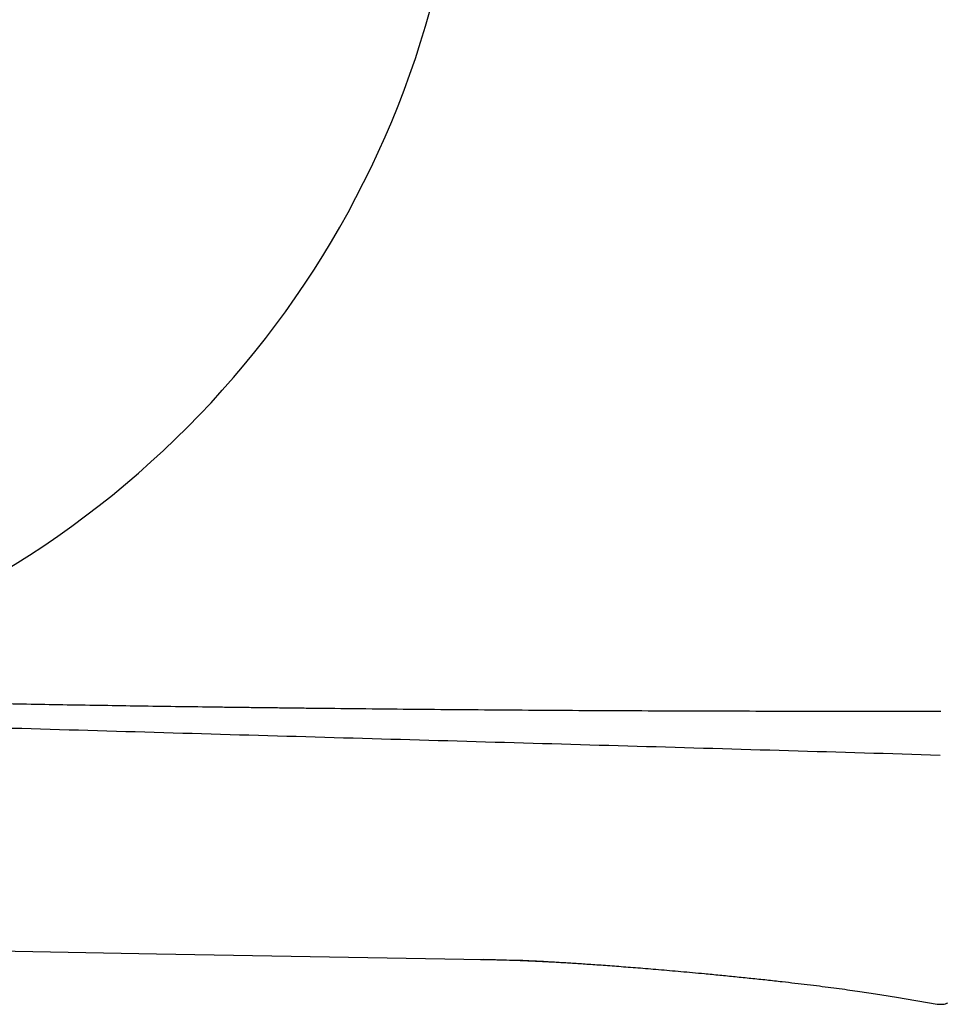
# Model space of a CAD drawing. Header units: millimetres. Extents: x 8 to 740, y 12 to 366.
# Tile 9 of 49: x 65 to 87, y 311 to 335. Entities that reach past the tile are written whole.
import ezdxf

# ---------------------------------------------------------------- set-up
doc = ezdxf.new("R2010")
doc.units = ezdxf.units.MM

msp = doc.modelspace()

# ---------------------------------------------------------------- linework, layer by layer
at = {"color": 7, "linetype": 'Continuous', "lineweight": 30}
for p, q in [((60.846, 312.343), (68.64, 312.207)), ((68.64, 312.207), (76.435, 312.071)), ((76.368, 312.072), (76.434, 312.071)), ((76.37, 312.072), (76.37, 312.072)), ((86.3, 311.167), (87.274, 311.006))]:
    msp.add_line(p, q, dxfattribs=at)
msp.add_arc((53.258, 340.819), 22.741, 294.5715, 0, dxfattribs=at)
for points, knots in [([(60.591, 318.267), (60.84, 318.262), (61.412, 318.249), (62.305, 318.23), (63.237, 318.212), (64.134, 318.195), (64.998, 318.179), (65.86, 318.164), (67.008, 318.144), (68.443, 318.122), (69.721, 318.104), (70.556, 318.093), (70.944, 318.088), (71.333, 318.084), (71.723, 318.079), (72.112, 318.074), (72.502, 318.07), (73.556, 318.058), (75.277, 318.042), (77.669, 318.023), (80.073, 318.01), (82.49, 318.002), (84.919, 317.998), (86.542, 317.999), (87.356, 318)], [0, 0, 0, 0, 0.027965, 0.064093, 0.100138, 0.132382, 0.164685, 0.196961, 0.22902, 0.293306, 0.357816, 0.372328, 0.386852, 0.401387, 0.415934, 0.430492, 0.445061, 0.459642, 0.548564, 0.63794, 0.727772, 0.818059, 0.908801, 1, 1, 1, 1]), ([(87.342, 316.943), (86.137, 316.979), (83.726, 317.05), (80.111, 317.156), (76.495, 317.26), (72.879, 317.363), (69.263, 317.468), (65.646, 317.573), (62.26, 317.674), (60.08, 317.74), (59.106, 317.77)], [0, 0, 0, 0, 0.128086, 0.256157, 0.384219, 0.512276, 0.640333, 0.768397, 0.896471, 1, 1, 1, 1]), ([(76.433, 312.076), (76.433, 312.075), (76.433, 312.07), (76.434, 312.071), (76.435, 312.071)], [0, 0, 0, 0, 0.281965, 1, 1, 1, 1]), ([(76.433, 312.075), (76.436, 312.074), (76.443, 312.071), (76.451, 312.07), (76.454, 312.07)], [0, 0, 0, 0, 0.489951, 1, 1, 1, 1]), ([(76.453, 312.07), (76.475, 312.07), (76.516, 312.069), (76.575, 312.068), (76.63, 312.067), (76.682, 312.066), (76.733, 312.065), (76.861, 312.062), (76.999, 312.058), (77.149, 312.054), (77.233, 312.051), (77.318, 312.048), (77.407, 312.044), (77.504, 312.04), (77.605, 312.036), (77.712, 312.031), (77.822, 312.026), (77.943, 312.02), (78.074, 312.013), (78.215, 312.005), (78.369, 311.996), (78.529, 311.986), (78.696, 311.976), (78.87, 311.964), (79.055, 311.952), (79.252, 311.938), (79.46, 311.923), (79.677, 311.906), (79.901, 311.889), (80.133, 311.871), (80.374, 311.851), (80.626, 311.83), (80.887, 311.807), (81.157, 311.783), (81.434, 311.758), (81.743, 311.73), (82.084, 311.697), (82.454, 311.66), (82.828, 311.622), (83.201, 311.583), (83.551, 311.544), (83.874, 311.507), (84.17, 311.472), (84.457, 311.437), (84.733, 311.402), (84.998, 311.367), (85.245, 311.332), (85.476, 311.299), (85.692, 311.266), (85.9, 311.233), (86.101, 311.2), (86.234, 311.178), (86.3, 311.167)], [0, 0, 0, 0, 0.006446, 0.012625, 0.017974, 0.023142, 0.0283, 0.033454, 0.061847, 0.07034, 0.078855, 0.087387, 0.096135, 0.105858, 0.116697, 0.126937, 0.138111, 0.150277, 0.163495, 0.177826, 0.19333, 0.210065, 0.226535, 0.244123, 0.262862, 0.282778, 0.303888, 0.3262, 0.348616, 0.372107, 0.396647, 0.422195, 0.448695, 0.476078, 0.504257, 0.533129, 0.570223, 0.607954, 0.646013, 0.684065, 0.721754, 0.752623, 0.782783, 0.812043, 0.840235, 0.867232, 0.892958, 0.916046, 0.938072, 0.9592, 0.979705, 1, 1, 1, 1]), ([(77.227, 312.052), (77.23, 312.052), (77.237, 312.052), (77.253, 312.051), (77.271, 312.051), (77.293, 312.051), (77.318, 312.051), (77.347, 312.05), (77.379, 312.049), (77.419, 312.048), (77.469, 312.045), (77.531, 312.042), (77.602, 312.039), (77.685, 312.035), (77.777, 312.03), (77.88, 312.025), (77.951, 312.022), (77.989, 312.02)], [0, 0, 0, 0, 0.059327, 0.110841, 0.155268, 0.193749, 0.228016, 0.26047, 0.293972, 0.334129, 0.391274, 0.460806, 0.542955, 0.637865, 0.745636, 0.866334, 1, 1, 1, 1]), ([(87.274, 311.006), (87.293, 311.004), (87.329, 310.999), (87.383, 310.999), (87.442, 311.006), (87.503, 311.02), (87.56, 311.042), (87.604, 311.064), (87.637, 311.086), (87.667, 311.107), (87.694, 311.131), (87.726, 311.162), (87.761, 311.204), (87.794, 311.256), (87.815, 311.301), (87.828, 311.335), (87.836, 311.359), (87.843, 311.384), (87.849, 311.414), (87.855, 311.453), (87.855, 311.483), (87.856, 311.499)], [0, 0, 0, 0, 0.0641848, 0.1265585, 0.1863501, 0.2696703, 0.3437683, 0.3955065, 0.4400419, 0.4808021, 0.5223728, 0.5646631, 0.6363872, 0.7091341, 0.7771912, 0.8080257, 0.8367631, 0.8635728, 0.8974847, 0.94338, 1, 1, 1, 1])]:
    msp.add_open_spline(points, degree=3, knots=knots, dxfattribs=at)

doc.saveas('drawing.dxf')
